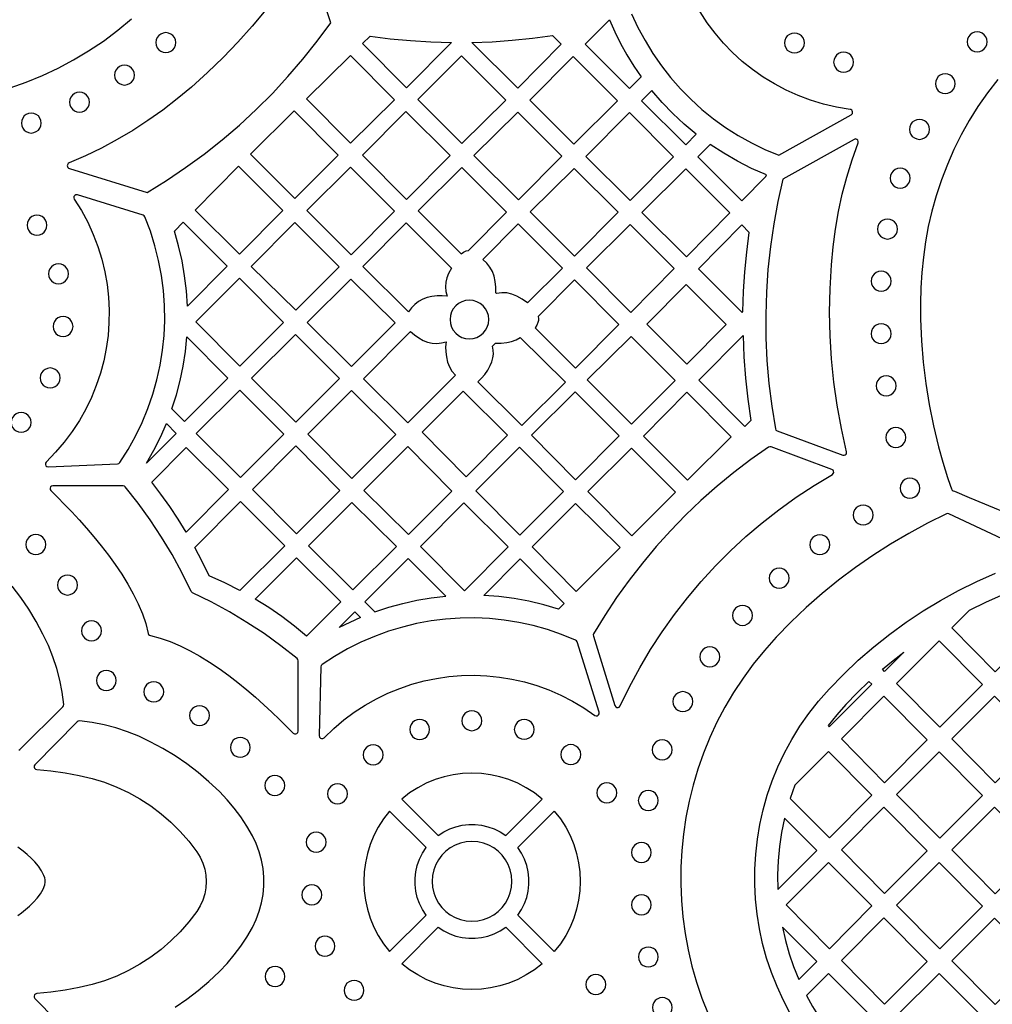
# Model space of a CAD drawing. Header units: millimetres. Extents: x -1176 to 822, y -1617 to -119.
# Tile 75 of 113: x 171 to 336, y -889 to -722. Entities that reach past the tile are written whole.
import ezdxf

# ---------------------------------------------------------------- set-up
doc = ezdxf.new("R2010")
doc.units = ezdxf.units.MM
doc.layers.add('pattern', color=5, linetype='Continuous')

msp = doc.modelspace()

# ---------------------------------------------------------------- linework, layer by layer
at = {"layer": 'pattern'}
for points in [[(212.86, -720.5), (210.54, -723.26), (208.13, -725.94), (205.62, -728.55), (202.99, -731.08), (200.26, -733.56), (197.87, -735.57), (195.41, -737.46), (192.9, -739.24), (190.33, -740.9), (187.71, -742.45), (185.04, -743.87), (182.33, -745.18), (179.58, -746.38, 0.70309), (179.63, -747.32), (192.76, -751.39), (196.06, -749.35), (199.28, -747.18), (202.41, -744.9), (205.44, -742.49), (208.38, -739.98), (211.22, -737.35), (213.95, -734.62), (216.58, -731.78), (219.11, -728.84), (221.52, -725.81), (223.81, -722.67), (220.14, -711.82, 0.626204)], [(274.66, -721.15), (275.74, -723.47), (276.95, -725.71), (278.27, -727.88), (279.71, -729.96), (281.26, -731.94), (282.93, -733.84), (284.69, -735.63), (286.55, -737.33), (288.51, -738.91), (290.56, -740.39), (292.69, -741.74), (294.91, -742.98), (297.2, -744.1), (299.56, -745.08), (311.78, -738.26, 0.723269), (311.6, -737.33), (309.32, -736.96), (307.09, -736.45), (304.92, -735.79), (302.81, -735), (300.77, -734.08), (298.8, -733.04), (296.9, -731.88), (295.09, -730.6), (293.37, -729.21), (291.74, -727.72), (290.21, -726.13), (288.78, -724.45), (287.46, -722.67), (286.25, -720.81)]]:
    msp.add_lwpolyline(points, format="xyb", dxfattribs=at)
for points in [[(169.6, -733.7), (172.35, -732.73), (175.06, -731.62), (177.72, -730.36), (180.33, -728.97), (182.88, -727.44), (185.37, -725.77), (187.79, -723.96), (190.14, -722.01)], [(336.55, -732.27), (334.82, -734.54), (333.21, -736.85), (331.74, -739.2), (330.39, -741.61), (329.15, -744.09), (328.04, -746.63), (327.03, -749.26), (326.13, -751.97), (325.41, -754.55), (324.81, -757.13), (324.34, -759.71), (323.98, -762.3), (323.72, -764.9), (323.56, -767.52), (323.5, -770.16), (323.52, -772.83), (323.67, -776.48), (323.96, -780.1), (324.39, -783.69), (324.96, -787.26), (325.68, -790.82), (326.54, -794.37), (327.27, -796.99), (328.07, -799.59), (328.5, -800.87), (328.72, -801.51), (328.85, -801.71), (329.03, -801.82), (329.24, -801.91), (331.75, -802.95), (341.8, -807.11)], [(342.72, -812.48), (328.28, -805.75), (328.08, -805.69), (327.87, -805.75), (324.66, -807.32), (321.51, -809.02), (318.43, -810.83), (315.42, -812.75), (312.49, -814.79), (309.64, -816.94), (306.88, -819.19), (304.19, -821.55), (301.6, -824.02), (299.1, -826.58), (297.11, -828.81), (295.24, -831.12), (293.51, -833.49), (291.9, -835.92), (290.44, -838.42), (289.1, -840.96), (287.89, -843.56), (286.82, -846.2), (285.87, -848.88), (285.06, -851.59), (284.38, -854.33), (283.84, -857.09), (283.42, -859.88), (283.14, -862.67), (282.99, -865.47), (282.97, -868.28), (283.09, -871.09), (283.33, -873.89), (283.71, -876.67), (284.22, -879.44), (284.87, -882.19), (285.64, -884.91), (286.55, -887.6), (287.59, -890.26)], [(301.55, -890.31), (300.33, -888.02), (299.25, -885.67), (298.3, -883.28), (297.49, -880.85), (296.82, -878.39), (296.28, -875.9), (295.88, -873.39), (295.62, -870.87), (295.5, -868.34), (295.51, -865.8), (295.65, -863.28), (295.94, -860.75), (296.36, -858.25), (296.91, -855.77), (297.6, -853.31), (298.43, -850.89), (299.4, -848.5), (300.5, -846.16), (301.73, -843.88), (303.11, -841.65), (304.62, -839.48), (306.26, -837.38), (308.04, -835.35), (310.46, -832.87), (312.98, -830.49), (315.59, -828.23), (318.29, -826.08), (321.07, -824.05), (323.94, -822.14), (326.89, -820.36), (329.91, -818.7), (333, -817.17), (336.16, -815.77)], [(171.08, -845.67), (171.28, -845.56), (178.53, -838.38), (178.65, -838.21), (178.67, -837.99), (178.4, -835.89), (178, -833.85), (177.48, -831.86), (176.84, -829.9), (176.07, -827.97), (175.16, -826.05), (174.01, -823.9), (172.75, -821.84), (171.4, -819.87), (169.95, -817.97)], [(197.51, -889.14), (199.48, -887.79), (201.38, -886.34), (203.22, -884.78), (204.99, -883.1), (206.28, -881.73), (207.48, -880.31), (208.59, -878.83), (209.62, -877.28), (210.56, -875.65), (211.21, -874.31), (211.73, -872.93), (212.12, -871.51), (212.38, -870.08), (212.51, -868.63), (212.51, -867.17), (212.38, -865.72), (212.12, -864.29), (211.73, -862.87), (211.21, -861.49), (210.56, -860.15), (209.62, -858.52), (208.59, -856.97), (207.48, -855.49), (206.28, -854.07), (204.99, -852.7), (203.22, -851.02), (201.38, -849.46), (199.48, -848.01), (197.51, -846.66), (195.45, -845.4), (193.3, -844.25), (191.38, -843.34), (189.45, -842.57), (187.49, -841.93), (185.5, -841.41), (183.46, -841.01), (181.36, -840.74), (181.14, -840.76), (180.97, -840.88), (173.79, -848.14), (173.67, -848.33), (173.66, -848.54), (173.73, -848.74), (173.88, -848.88), (174.1, -848.95), (176.51, -849.2), (178.92, -849.53), (181.31, -849.96), (183.47, -850.47), (185.59, -851.12), (187.64, -851.92), (189.63, -852.85), (191.55, -853.92), (193.38, -855.11), (195.14, -856.43), (196.8, -857.87), (198.36, -859.42), (199.82, -861.09), (201.16, -862.86), (201.74, -863.8), (202.18, -864.78), (202.5, -865.8), (202.69, -866.84), (202.76, -867.9), (202.69, -868.96), (202.5, -870), (202.18, -871.02), (201.74, -872.01), (201.16, -872.94), (199.82, -874.71), (198.36, -876.38), (196.8, -877.93), (195.14, -879.37), (193.38, -880.69), (191.55, -881.88), (189.63, -882.95), (187.64, -883.88), (185.59, -884.68), (183.47, -885.33), (181.31, -885.84), (178.92, -886.27), (176.51, -886.6), (174.1, -886.85), (173.88, -886.92), (173.73, -887.07), (173.66, -887.26), (173.67, -887.47), (173.79, -887.67), (180.97, -894.93)], [(170.92, -873.65), (171.56, -873.19), (172.23, -872.65), (172.91, -872.06), (173.57, -871.4), (174.19, -870.71), (174.73, -869.97), (175.17, -869.21), (175.48, -868.43), (175.56, -868.02), (175.55, -867.63), (175.46, -867.25), (175.32, -866.86), (174.92, -866.07), (174.41, -865.31), (173.81, -864.59), (173.16, -863.93), (172.49, -863.32), (171.83, -862.77), (170.9, -862.09)]]:
    msp.add_lwpolyline(points, dxfattribs=at)
for points in [[(270.92, -722.18), (271.82, -724.22), (272.81, -726.19), (273.88, -728.12), (275.05, -730), (276.31, -731.83), (274.33, -733.82), (266.8, -726.3)], [(194.23, -726.04), (194.29, -726.49), (194.46, -726.9), (194.73, -727.24), (195.07, -727.5), (195.47, -727.67), (195.92, -727.73), (196.37, -727.67), (196.77, -727.5), (197.11, -727.24), (197.37, -726.9), (197.54, -726.49), (197.6, -726.04), (197.54, -725.6), (197.37, -725.19), (197.11, -724.85), (196.77, -724.59), (196.37, -724.42), (195.92, -724.36), (195.47, -724.42), (195.07, -724.59), (194.73, -724.85), (194.46, -725.19), (194.29, -725.6)], [(230.45, -724.95), (233.88, -725.39), (237.31, -725.71), (240.75, -725.93), (244.2, -726.03), (236.59, -733.71), (229.18, -726.22)], [(247.68, -726.01), (251.1, -725.89), (254.5, -725.65), (257.89, -725.3), (261.28, -724.84), (262.77, -726.33), (255.42, -733.75)], [(300.5, -726.1), (300.56, -726.55), (300.73, -726.95), (300.99, -727.3), (301.33, -727.56), (301.74, -727.73), (302.18, -727.79), (302.63, -727.73), (303.03, -727.56), (303.37, -727.3), (303.64, -726.95), (303.81, -726.55), (303.87, -726.1), (303.81, -725.66), (303.64, -725.25), (303.37, -724.91), (303.03, -724.65), (302.63, -724.48), (302.18, -724.42), (301.74, -724.48), (301.33, -724.65), (300.99, -724.91), (300.73, -725.25), (300.56, -725.66)], [(331.41, -725.93), (331.47, -726.37), (331.64, -726.78), (331.9, -727.12), (332.25, -727.38), (332.65, -727.55), (333.1, -727.61), (333.54, -727.55), (333.95, -727.38), (334.29, -727.12), (334.55, -726.78), (334.72, -726.37), (334.78, -725.93), (334.72, -725.48), (334.55, -725.07), (334.29, -724.73), (333.95, -724.47), (333.54, -724.3), (333.1, -724.24), (332.65, -724.3), (332.25, -724.47), (331.9, -724.73), (331.64, -725.07), (331.47, -725.48)], [(227.14, -728.23), (219.69, -735.53), (227.12, -743.04), (234.57, -735.74)], [(245.89, -728.27), (253.4, -735.78), (245.99, -743.12), (238.55, -735.68)], [(264.79, -728.37), (272.3, -735.89), (264.9, -743.22), (257.45, -735.78)], [(308.82, -729.35), (308.88, -729.8), (309.05, -730.2), (309.32, -730.54), (309.66, -730.81), (310.06, -730.98), (310.51, -731.04), (310.96, -730.98), (311.36, -730.81), (311.7, -730.54), (311.96, -730.2), (312.13, -729.8), (312.19, -729.35), (312.13, -728.9), (311.96, -728.5), (311.7, -728.16), (311.36, -727.9), (310.96, -727.73), (310.51, -727.67), (310.06, -727.73), (309.66, -727.9), (309.32, -728.16), (309.05, -728.5), (308.88, -728.9)], [(187.25, -731.53), (187.31, -731.98), (187.48, -732.38), (187.74, -732.72), (188.08, -732.98), (188.48, -733.15), (188.93, -733.21), (189.38, -733.15), (189.78, -732.98), (190.12, -732.72), (190.39, -732.38), (190.56, -731.98), (190.62, -731.53), (190.56, -731.08), (190.39, -730.68), (190.12, -730.34), (189.78, -730.07), (189.38, -729.91), (188.93, -729.84), (188.48, -729.91), (188.08, -730.07), (187.74, -730.34), (187.48, -730.68), (187.31, -731.08)], [(326.01, -732.99), (326.07, -733.43), (326.24, -733.84), (326.5, -734.18), (326.84, -734.44), (327.24, -734.61), (327.69, -734.67), (328.14, -734.61), (328.54, -734.44), (328.88, -734.18), (329.15, -733.84), (329.32, -733.43), (329.38, -732.99), (329.32, -732.54), (329.15, -732.14), (328.88, -731.79), (328.54, -731.53), (328.14, -731.36), (327.69, -731.3), (327.24, -731.36), (326.84, -731.53), (326.5, -731.79), (326.24, -732.14), (326.07, -732.54)], [(285.6, -741.53), (283.57, -739.84), (281.64, -738.05), (279.82, -736.15), (278.09, -734.14), (276.36, -735.86), (283.82, -743.32)], [(179.64, -736.11), (179.7, -736.56), (179.87, -736.96), (180.14, -737.3), (180.48, -737.56), (180.88, -737.73), (181.33, -737.79), (181.78, -737.73), (182.18, -737.56), (182.52, -737.3), (182.78, -736.96), (182.95, -736.56), (183.01, -736.11), (182.95, -735.66), (182.78, -735.26), (182.52, -734.92), (182.18, -734.65), (181.78, -734.48), (181.33, -734.42), (180.88, -734.48), (180.48, -734.65), (180.14, -734.92), (179.87, -735.26), (179.7, -735.66)], [(171.51, -739.64), (171.57, -740.09), (171.74, -740.49), (172, -740.83), (172.34, -741.1), (172.74, -741.26), (173.19, -741.33), (173.64, -741.26), (174.04, -741.1), (174.38, -740.83), (174.64, -740.49), (174.81, -740.09), (174.88, -739.64), (174.81, -739.19), (174.64, -738.79), (174.38, -738.45), (174.04, -738.19), (173.64, -738.02), (173.19, -737.96), (172.74, -738.02), (172.34, -738.19), (172, -738.45), (171.74, -738.79), (171.57, -739.19)], [(217.62, -737.6), (225.08, -745.06), (217.73, -752.41), (210.24, -744.92)], [(236.49, -737.67), (243.97, -745.14), (236.63, -752.55), (229.15, -745.08)], [(248.02, -745.14), (255.43, -737.81), (262.87, -745.24), (255.53, -752.65)], [(281.77, -745.34), (274.43, -752.76), (266.95, -745.28), (274.29, -737.87)], [(321.63, -740.71), (321.69, -741.16), (321.86, -741.56), (322.12, -741.9), (322.47, -742.17), (322.87, -742.34), (323.32, -742.4), (323.76, -742.34), (324.17, -742.17), (324.51, -741.9), (324.77, -741.56), (324.94, -741.16), (325, -740.71), (324.94, -740.26), (324.77, -739.86), (324.51, -739.52), (324.17, -739.26), (323.76, -739.09), (323.32, -739.03), (322.87, -739.09), (322.47, -739.26), (322.12, -739.52), (321.86, -739.86), (321.69, -740.26)], [(308.43, -763.63), (308.71, -760.59), (309.11, -757.58), (309.63, -754.62), (310.28, -751.69), (311.04, -748.78), (311.93, -745.88), (312.95, -743), (312.97, -742.75), (312.89, -742.54), (312.72, -742.4), (312.5, -742.34), (312.26, -742.41), (300.24, -749.11), (299.38, -752.9), (298.68, -756.71), (298.12, -760.53), (297.71, -764.38), (297.45, -768.23), (297.33, -772.09), (297.36, -775.95), (297.54, -779.81), (297.87, -783.67), (298.35, -787.51), (298.97, -791.34), (299.07, -791.57), (299.28, -791.71), (310.35, -795.79), (310.57, -795.82), (310.76, -795.76), (310.91, -795.63), (310.99, -795.44), (310.99, -795.23), (310.12, -791.29), (309.42, -787.37), (308.87, -783.45), (308.47, -779.53), (308.23, -775.6), (308.14, -771.64), (308.21, -767.66)], [(297.45, -748.39), (294.96, -747.31), (292.56, -746.1), (290.23, -744.75), (287.96, -743.27), (285.86, -745.36), (293.3, -752.79), (297.38, -748.68)], [(208.36, -761.83), (200.89, -754.37), (208.23, -746.96), (215.73, -754.45)], [(227.25, -761.92), (219.74, -754.42), (227.13, -747.1), (234.57, -754.54)], [(245.83, -761.75), (246.25, -761.47), (246.7, -761.27), (247.09, -761.17), (253.51, -754.69), (245.98, -747.16), (238.58, -754.5)], [(265.03, -762.15), (257.52, -754.64), (264.93, -747.31), (272.37, -754.74)], [(283.93, -762.26), (276.42, -754.75), (283.83, -747.41), (291.27, -754.84)], [(318.38, -748.96), (318.44, -749.41), (318.61, -749.81), (318.87, -750.15), (319.21, -750.42), (319.62, -750.59), (320.06, -750.65), (320.51, -750.59), (320.91, -750.42), (321.26, -750.15), (321.52, -749.81), (321.69, -749.41), (321.75, -748.96), (321.69, -748.51), (321.52, -748.11), (321.26, -747.77), (320.91, -747.5), (320.51, -747.33), (320.06, -747.27), (319.62, -747.33), (319.21, -747.5), (318.87, -747.77), (318.61, -748.11), (318.44, -748.51)], [(188.16, -797.05), (189.56, -794.86), (190.81, -792.6), (191.93, -790.28), (192.9, -787.91), (193.74, -785.5), (194.43, -783.05), (194.97, -780.57), (195.37, -778.07), (195.63, -775.55), (195.74, -773.01), (195.71, -770.47), (195.53, -767.94), (195.2, -765.41), (194.72, -762.89), (194.1, -760.4), (193.32, -757.93), (192.4, -755.49), (192.28, -755.32), (192.1, -755.22), (180.99, -751.77), (180.74, -751.76), (180.54, -751.87), (180.4, -752.05), (180.36, -752.27), (180.44, -752.5), (181.66, -754.44), (182.73, -756.43), (183.66, -758.47), (184.45, -760.54), (185.11, -762.65), (185.62, -764.78), (186, -766.93), (186.24, -769.1), (186.35, -771.26), (186.32, -773.43), (186.16, -775.59), (185.86, -777.74), (185.43, -779.86), (184.87, -781.96), (184.18, -784.03), (183.36, -786.05), (182.4, -788.02), (181.32, -789.95), (180.11, -791.81), (178.77, -793.6), (177.3, -795.32), (175.71, -796.96), (175.58, -797.17), (175.57, -797.39), (175.66, -797.6), (175.83, -797.74), (176.07, -797.79), (187.78, -797.27), (188, -797.21)], [(172.47, -756.92), (172.53, -757.37), (172.7, -757.77), (172.96, -758.12), (173.3, -758.38), (173.71, -758.55), (174.15, -758.61), (174.6, -758.55), (175, -758.38), (175.34, -758.12), (175.61, -757.77), (175.78, -757.37), (175.84, -756.92), (175.78, -756.47), (175.61, -756.07), (175.34, -755.73), (175, -755.47), (174.6, -755.3), (174.15, -755.24), (173.71, -755.3), (173.3, -755.47), (172.96, -755.73), (172.7, -756.07), (172.53, -756.47)], [(197.37, -757.9), (198.89, -756.38), (206.31, -763.87), (199.57, -770.62), (199.4, -768.01), (199.11, -765.45), (198.67, -762.92), (198.09, -760.4)], [(217.88, -771.3), (210.38, -763.88), (217.75, -756.44), (225.22, -763.97)], [(243.49, -768.91), (242.63, -768.85), (241.78, -768.86), (240.92, -768.96), (240.12, -769.15), (239.37, -769.44), (238.66, -769.83), (238.02, -770.32), (237.45, -770.89), (236.96, -771.54), (229.25, -763.91), (236.56, -756.53), (244.21, -764.18), (243.72, -765.06), (243.43, -765.8), (243.26, -766.57), (243.21, -767.36), (243.29, -768.14)], [(257.06, -770.06), (256.19, -769.43), (255.26, -768.9), (254.42, -768.56), (253.59, -768.37), (252.74, -768.33), (251.84, -768.44), (251.74, -768.34), (251.73, -767.39), (251.63, -766.45), (251.43, -765.56), (251.13, -764.75), (250.72, -764.02), (250.19, -763.34), (249.54, -762.7), (255.5, -756.68), (263, -764.17)], [(274.53, -771.65), (267.02, -764.14), (274.43, -756.8), (281.87, -764.24)], [(293.48, -771.51), (293.59, -768.15), (293.81, -764.81), (294.13, -761.47), (294.56, -758.13), (293.3, -756.87), (285.96, -764.28), (293.34, -771.66)], [(316.23, -757.56), (316.29, -758.01), (316.46, -758.42), (316.72, -758.76), (317.06, -759.02), (317.47, -759.19), (317.91, -759.25), (318.36, -759.19), (318.76, -759.02), (319.11, -758.76), (319.37, -758.42), (319.54, -758.01), (319.6, -757.56), (319.54, -757.12), (319.37, -756.71), (319.11, -756.37), (318.76, -756.11), (318.36, -755.94), (317.91, -755.88), (317.47, -755.94), (317.06, -756.11), (316.72, -756.37), (316.46, -756.71), (316.29, -757.12)], [(176.1, -765.12), (176.16, -765.57), (176.33, -765.97), (176.6, -766.31), (176.94, -766.58), (177.34, -766.75), (177.79, -766.81), (178.23, -766.75), (178.64, -766.58), (178.98, -766.31), (179.24, -765.97), (179.41, -765.57), (179.47, -765.12), (179.41, -764.67), (179.24, -764.27), (178.98, -763.93), (178.64, -763.66), (178.23, -763.49), (177.79, -763.43), (177.34, -763.49), (176.94, -763.66), (176.6, -763.93), (176.33, -764.27), (176.16, -764.67)], [(315.18, -766.39), (315.24, -766.83), (315.41, -767.24), (315.67, -767.58), (316.01, -767.84), (316.42, -768.01), (316.86, -768.07), (317.31, -768.01), (317.71, -767.84), (318.05, -767.58), (318.32, -767.24), (318.49, -766.83), (318.55, -766.39), (318.49, -765.94), (318.32, -765.53), (318.05, -765.19), (317.71, -764.93), (317.31, -764.76), (316.86, -764.7), (316.42, -764.76), (316.01, -764.93), (315.67, -765.19), (315.41, -765.53), (315.24, -765.94)], [(215.82, -773.37), (208.44, -780.74), (201, -773.23), (208.37, -765.86)], [(219.84, -773.39), (227.22, -766.02), (234.71, -773.44), (227.33, -780.81)], [(258.87, -772.37), (258.95, -772.71), (258.94, -773.04), (258.84, -773.38), (258.63, -773.84), (258.35, -774.27), (265.18, -781.1), (272.52, -773.69), (265, -766.17)], [(277.24, -773.67), (283.9, -766.95), (290.65, -773.7), (283.99, -780.42)], [(243.97, -772.86), (244.04, -773.52), (244.23, -774.14), (244.53, -774.69), (244.93, -775.18), (245.42, -775.58), (245.97, -775.88), (246.59, -776.07), (247.25, -776.14), (247.91, -776.07), (248.52, -775.88), (249.08, -775.58), (249.57, -775.18), (249.97, -774.69), (250.27, -774.14), (250.46, -773.52), (250.52, -772.86), (250.46, -772.2), (250.27, -771.59), (249.97, -771.03), (249.57, -770.55), (249.08, -770.15), (248.52, -769.85), (247.91, -769.65), (247.25, -769.59), (246.59, -769.65), (245.97, -769.85), (245.42, -770.15), (244.93, -770.55), (244.53, -771.03), (244.23, -771.59), (244.04, -772.2)], [(176.87, -774.05), (176.93, -774.5), (177.1, -774.9), (177.36, -775.25), (177.7, -775.51), (178.11, -775.68), (178.55, -775.74), (179, -775.68), (179.4, -775.51), (179.74, -775.25), (180.01, -774.9), (180.18, -774.5), (180.24, -774.05), (180.18, -773.6), (180.01, -773.2), (179.74, -772.86), (179.4, -772.6), (179, -772.43), (178.55, -772.37), (178.11, -772.43), (177.7, -772.6), (177.36, -772.86), (177.1, -773.2), (176.93, -773.6)], [(315.15, -775.26), (315.21, -775.71), (315.38, -776.11), (315.65, -776.45), (315.99, -776.71), (316.39, -776.88), (316.84, -776.94), (317.29, -776.88), (317.69, -776.71), (318.03, -776.45), (318.29, -776.11), (318.46, -775.71), (318.52, -775.26), (318.46, -774.81), (318.29, -774.41), (318.03, -774.07), (317.69, -773.8), (317.29, -773.63), (316.84, -773.57), (316.39, -773.63), (315.99, -773.8), (315.65, -774.07), (315.38, -774.41), (315.21, -774.81)], [(196.97, -787.99), (197.73, -785.59), (198.36, -783.18), (198.86, -780.74), (199.23, -778.27), (199.48, -775.77), (206.41, -782.77), (199.08, -790.1)], [(225.29, -782.85), (217.93, -790.2), (210.44, -782.78), (217.84, -775.4)], [(243.3, -776.62), (243.23, -777.48), (243.25, -778.33), (243.35, -779.19), (243.55, -780.06), (243.86, -780.85), (244.3, -781.58), (244.87, -782.27), (236.83, -790.31), (229.32, -782.87), (237.3, -774.89), (237.97, -775.47), (238.68, -775.96), (239.45, -776.39), (240.19, -776.68), (240.96, -776.85), (241.75, -776.9), (242.53, -776.82)], [(267.16, -783.08), (274.57, -775.74), (282.01, -783.17), (274.67, -790.58)], [(294.82, -789.94), (293.83, -790.94), (286.01, -783.13), (293.5, -775.57), (293.64, -779.18), (293.91, -782.78), (294.3, -786.36)], [(248.65, -783.41), (249.3, -782.8), (249.86, -782.15), (250.35, -781.43), (250.78, -780.66), (251.05, -780), (251.23, -779.36), (251.3, -778.72), (251.28, -778.05), (251.16, -777.35), (251.65, -776.87), (252.62, -776.87), (253.58, -776.76), (254.38, -776.58), (255.13, -776.29), (255.84, -775.89), (263.48, -783.46), (256.09, -790.78)], [(174.68, -782.75), (174.74, -783.2), (174.91, -783.6), (175.18, -783.94), (175.52, -784.2), (175.92, -784.37), (176.37, -784.43), (176.82, -784.37), (177.22, -784.2), (177.56, -783.94), (177.82, -783.6), (177.99, -783.2), (178.05, -782.75), (177.99, -782.3), (177.82, -781.9), (177.56, -781.56), (177.22, -781.29), (176.82, -781.12), (176.37, -781.06), (175.92, -781.12), (175.52, -781.29), (175.18, -781.56), (174.91, -781.9), (174.74, -782.3)], [(316.01, -784.09), (316.07, -784.54), (316.24, -784.94), (316.51, -785.28), (316.85, -785.54), (317.25, -785.71), (317.7, -785.78), (318.15, -785.71), (318.55, -785.54), (318.89, -785.28), (319.16, -784.94), (319.33, -784.54), (319.39, -784.09), (319.33, -783.64), (319.16, -783.24), (318.89, -782.9), (318.55, -782.63), (318.15, -782.46), (317.7, -782.4), (317.25, -782.46), (316.85, -782.63), (316.51, -782.9), (316.24, -783.24), (316.07, -783.64)], [(208.43, -784.79), (215.89, -792.24), (208.54, -799.59), (201.08, -792.14)], [(227.4, -799.74), (219.96, -792.23), (227.3, -784.89), (234.81, -792.33)], [(246.69, -799.46), (239.25, -791.94), (246.2, -784.99), (253.71, -792.43)], [(265.2, -799.95), (257.74, -792.42), (265.14, -785.1), (272.59, -792.55)], [(276.66, -792.57), (284, -785.16), (291.52, -792.68), (284.1, -800.01)], [(169.79, -790.26), (169.85, -790.71), (170.02, -791.11), (170.28, -791.45), (170.62, -791.71), (171.03, -791.88), (171.47, -791.94), (171.92, -791.88), (172.32, -791.71), (172.66, -791.45), (172.93, -791.11), (173.1, -790.71), (173.16, -790.26), (173.1, -789.81), (172.93, -789.41), (172.66, -789.07), (172.32, -788.8), (171.92, -788.63), (171.47, -788.57), (171.03, -788.63), (170.62, -788.8), (170.28, -789.07), (170.02, -789.41), (169.85, -789.81)], [(192.68, -797.15), (193.91, -794.98), (195.03, -792.75), (196.04, -790.47), (197.69, -792.12)], [(317.66, -792.82), (317.72, -793.27), (317.89, -793.67), (318.15, -794.01), (318.49, -794.28), (318.9, -794.44), (319.34, -794.5), (319.79, -794.44), (320.19, -794.28), (320.54, -794.01), (320.8, -793.67), (320.97, -793.27), (321.03, -792.82), (320.97, -792.37), (320.8, -791.97), (320.54, -791.63), (320.19, -791.36), (319.79, -791.19), (319.34, -791.13), (318.9, -791.19), (318.49, -791.36), (318.15, -791.63), (317.89, -791.97), (317.72, -792.37)], [(199.39, -808.82), (198.03, -806.63), (196.61, -804.5), (195.11, -802.42), (193.54, -800.38), (199.38, -794.49), (206.52, -801.62)], [(225.37, -801.76), (218.04, -809.09), (210.56, -801.62), (217.93, -794.25)], [(236.83, -794.35), (244.27, -801.87), (236.94, -809.2), (229.43, -801.76)], [(255.8, -809.34), (248.36, -801.83), (255.73, -794.46), (263.17, -801.97)], [(274.7, -809.45), (267.25, -801.92), (274.64, -794.6), (282.1, -802.05)], [(268.2, -826.41), (271.85, -838.14), (271.98, -838.35), (272.17, -838.46), (272.39, -838.47), (272.59, -838.39), (272.75, -838.2), (274.33, -834.95), (276.04, -831.77), (277.88, -828.68), (279.84, -825.67), (281.93, -822.75), (284.12, -819.91), (286.43, -817.18), (288.85, -814.53), (291.38, -812), (294, -809.56), (296.74, -807.23), (299.56, -805.02), (302.48, -802.91), (305.5, -800.93), (308.6, -799.07), (308.76, -798.91), (308.84, -798.71), (308.82, -798.51), (308.71, -798.32), (308.53, -798.2), (298.24, -794.4), (298.01, -794.37), (297.8, -794.45), (294.82, -796.55), (291.92, -798.75), (289.11, -801.06), (286.39, -803.47), (283.76, -805.97), (281.24, -808.57), (278.81, -811.27), (276.48, -814.05), (274.26, -816.92), (272.14, -819.88), (270.13, -822.91), (268.24, -826.03), (268.17, -826.21)], [(320.04, -801.39), (320.1, -801.84), (320.27, -802.24), (320.53, -802.58), (320.87, -802.85), (321.27, -803.02), (321.72, -803.08), (322.17, -803.02), (322.57, -802.85), (322.91, -802.58), (323.18, -802.24), (323.35, -801.84), (323.41, -801.39), (323.35, -800.94), (323.18, -800.54), (322.91, -800.2), (322.57, -799.93), (322.17, -799.76), (321.72, -799.7), (321.27, -799.76), (320.87, -799.93), (320.53, -800.2), (320.27, -800.54), (320.1, -800.94)], [(218.3, -830.58), (218.26, -830.37), (218.12, -830.2), (215.36, -828.03), (212.54, -825.98), (209.64, -824.07), (206.67, -822.28), (203.6, -820.61), (200.45, -819.06), (200.31, -818.97), (200.22, -818.83), (198.66, -815.67), (197, -812.61), (195.21, -809.64), (193.3, -806.74), (191.26, -803.91), (189.08, -801.15), (188.92, -801.02), (188.71, -800.98), (176.83, -800.98), (176.6, -801.03), (176.44, -801.18), (176.36, -801.38), (176.37, -801.6), (176.49, -801.8), (177.62, -802.92), (178.81, -804.12), (180.03, -805.4), (181.27, -806.75), (182.53, -808.16), (183.78, -809.63), (185.02, -811.15), (186.22, -812.71), (187.38, -814.31), (188.47, -815.94), (189.49, -817.59), (190.42, -819.25), (191.25, -820.93), (191.96, -822.61), (192.54, -824.28), (192.97, -825.94), (193.03, -826.12), (193.15, -826.24), (193.33, -826.31), (195, -826.74), (196.67, -827.32), (198.34, -828.03), (200.02, -828.86), (201.69, -829.79), (203.34, -830.81), (204.96, -831.9), (206.56, -833.06), (208.12, -834.26), (209.64, -835.5), (211.11, -836.75), (212.52, -838.01), (213.87, -839.26), (215.15, -840.48), (216.35, -841.66), (217.47, -842.79), (217.67, -842.92), (217.89, -842.93), (218.09, -842.85), (218.23, -842.69), (218.29, -842.46)], [(200.86, -811.4), (208.54, -803.65), (216.06, -811.16), (208.46, -818.68), (205.88, -817.37), (203.24, -816.19), (202.09, -813.78)], [(227.4, -803.78), (234.91, -811.23), (227.54, -818.59), (220.06, -811.12)], [(253.81, -811.33), (246.4, -818.74), (238.96, -811.23), (246.3, -803.89)], [(265.3, -818.84), (257.86, -811.33), (265.2, -803.99), (272.71, -811.43)], [(312.14, -805.92), (312.2, -806.37), (312.37, -806.77), (312.63, -807.12), (312.97, -807.38), (313.37, -807.55), (313.82, -807.61), (314.27, -807.55), (314.67, -807.38), (315.01, -807.12), (315.28, -806.77), (315.45, -806.37), (315.51, -805.92), (315.45, -805.47), (315.28, -805.07), (315.01, -804.73), (314.67, -804.47), (314.27, -804.3), (313.82, -804.24), (313.37, -804.3), (312.97, -804.47), (312.63, -804.73), (312.37, -805.07), (312.2, -805.47)], [(172.28, -810.93), (172.34, -811.37), (172.51, -811.78), (172.77, -812.12), (173.11, -812.38), (173.52, -812.55), (173.97, -812.61), (174.41, -812.55), (174.82, -812.38), (175.16, -812.12), (175.42, -811.78), (175.59, -811.37), (175.65, -810.93), (175.59, -810.48), (175.42, -810.07), (175.16, -809.73), (174.82, -809.47), (174.41, -809.3), (173.97, -809.24), (173.52, -809.3), (173.11, -809.47), (172.77, -809.73), (172.51, -810.07), (172.34, -810.48)], [(304.81, -810.94), (304.87, -811.38), (305.04, -811.79), (305.31, -812.13), (305.65, -812.39), (306.05, -812.56), (306.5, -812.62), (306.94, -812.56), (307.35, -812.39), (307.69, -812.13), (307.95, -811.79), (308.12, -811.38), (308.18, -810.94), (308.12, -810.49), (307.95, -810.09), (307.69, -809.74), (307.35, -809.48), (306.94, -809.31), (306.5, -809.25), (306.05, -809.31), (305.65, -809.48), (305.31, -809.74), (305.04, -810.09), (304.87, -810.49)], [(211.05, -820.14), (218.04, -813.14), (225.52, -820.62), (219.73, -826.41), (217.66, -824.7), (215.53, -823.08), (213.33, -821.57)], [(231.28, -822.3), (233.63, -821.52), (235.99, -820.87), (238.38, -820.34), (240.8, -819.94), (243.25, -819.66), (236.92, -813.27), (229.58, -820.61)], [(262.31, -821.83), (259.82, -821.09), (257.32, -820.5), (254.8, -820.04), (252.25, -819.71), (249.66, -819.53), (255.84, -813.35), (263.28, -820.87)], [(297.94, -816.6), (298, -817.05), (298.17, -817.45), (298.43, -817.79), (298.77, -818.05), (299.18, -818.22), (299.62, -818.28), (300.07, -818.22), (300.47, -818.05), (300.81, -817.79), (301.08, -817.45), (301.25, -817.05), (301.31, -816.6), (301.25, -816.15), (301.08, -815.75), (300.81, -815.4), (300.47, -815.14), (300.07, -814.97), (299.62, -814.91), (299.18, -814.97), (298.77, -815.14), (298.43, -815.4), (298.17, -815.75), (298, -816.15)], [(177.61, -817.76), (177.67, -818.21), (177.84, -818.61), (178.1, -818.95), (178.44, -819.22), (178.85, -819.39), (179.29, -819.45), (179.74, -819.39), (180.14, -819.22), (180.48, -818.95), (180.75, -818.61), (180.92, -818.21), (180.98, -817.76), (180.92, -817.31), (180.75, -816.91), (180.48, -816.57), (180.14, -816.3), (179.74, -816.13), (179.29, -816.07), (178.85, -816.13), (178.44, -816.3), (178.1, -816.57), (177.84, -816.91), (177.67, -817.31)], [(331.74, -822.09), (328.82, -825.02), (336.13, -832.42), (343.35, -825.18), (337.54, -819.37), (334.61, -820.67)], [(228.84, -823.25), (227.01, -824.07), (225.22, -824.96), (227.88, -822.3)], [(291.72, -822.9), (291.78, -823.34), (291.95, -823.75), (292.21, -824.09), (292.55, -824.35), (292.96, -824.52), (293.4, -824.58), (293.85, -824.52), (294.25, -824.35), (294.59, -824.09), (294.86, -823.75), (295.03, -823.34), (295.09, -822.9), (295.03, -822.45), (294.86, -822.04), (294.59, -821.7), (294.25, -821.44), (293.85, -821.27), (293.4, -821.21), (292.96, -821.27), (292.55, -821.44), (292.21, -821.7), (291.95, -822.04), (291.78, -822.45)], [(181.68, -825.49), (181.74, -825.94), (181.91, -826.34), (182.18, -826.69), (182.52, -826.95), (182.92, -827.12), (183.37, -827.18), (183.82, -827.12), (184.22, -826.95), (184.56, -826.69), (184.82, -826.34), (184.99, -825.94), (185.05, -825.49), (184.99, -825.04), (184.82, -824.64), (184.56, -824.3), (184.22, -824.04), (183.82, -823.87), (183.37, -823.81), (182.92, -823.87), (182.52, -824.04), (182.18, -824.3), (181.91, -824.64), (181.74, -825.04)], [(265.2, -827.06), (262.84, -826.1), (260.44, -825.28), (258.02, -824.61), (255.58, -824.08), (253.12, -823.69), (250.64, -823.44), (248.17, -823.33), (245.69, -823.37), (243.22, -823.53), (240.77, -823.84), (238.33, -824.29), (235.92, -824.87), (233.55, -825.59), (231.21, -826.44), (228.91, -827.43), (226.66, -828.56), (224.47, -829.82), (222.34, -831.21), (222.18, -831.37), (222.13, -831.59), (221.86, -843.23), (221.91, -843.47), (222.06, -843.64), (222.26, -843.72), (222.48, -843.71), (222.68, -843.58), (224.31, -842.01), (226.02, -840.57), (227.79, -839.25), (229.63, -838.06), (231.53, -836.99), (233.48, -836.04), (235.48, -835.23), (237.51, -834.54), (239.58, -833.98), (241.68, -833.54), (243.79, -833.24), (245.92, -833.06), (248.05, -833.02), (250.19, -833.1), (252.32, -833.32), (254.44, -833.66), (256.55, -834.14), (258.62, -834.75), (260.67, -835.5), (262.68, -836.37), (264.65, -837.38), (266.57, -838.53), (268.43, -839.81), (268.67, -839.9), (268.9, -839.87), (269.08, -839.73), (269.19, -839.53), (269.18, -839.28), (265.46, -827.35), (265.36, -827.17)], [(334, -834.57), (326.65, -827.2), (319.47, -834.4), (326.78, -841.8)], [(286.22, -829.89), (286.28, -830.34), (286.45, -830.74), (286.72, -831.08), (287.06, -831.35), (287.46, -831.52), (287.91, -831.58), (288.36, -831.52), (288.76, -831.35), (289.1, -831.08), (289.36, -830.74), (289.53, -830.34), (289.59, -829.89), (289.53, -829.44), (289.36, -829.04), (289.1, -828.7), (288.76, -828.43), (288.36, -828.26), (287.91, -828.2), (287.46, -828.26), (287.06, -828.43), (286.72, -828.7), (286.45, -829.04), (286.28, -829.44)], [(320.67, -829.1), (317.43, -832.36), (317.08, -832), (318.86, -830.53)], [(184.19, -833.9), (184.25, -834.35), (184.42, -834.75), (184.68, -835.09), (185.02, -835.36), (185.42, -835.52), (185.87, -835.59), (186.32, -835.52), (186.72, -835.36), (187.06, -835.09), (187.33, -834.75), (187.5, -834.35), (187.56, -833.9), (187.5, -833.45), (187.33, -833.05), (187.06, -832.71), (186.72, -832.44), (186.32, -832.27), (185.87, -832.21), (185.42, -832.27), (185.02, -832.44), (184.68, -832.71), (184.42, -833.05), (184.25, -833.45)], [(314.79, -834.06), (312.79, -835.98), (310.86, -837.98), (309.33, -839.72), (307.89, -841.54), (308.08, -841.73), (315.26, -834.53)], [(192.2, -835.82), (192.26, -836.26), (192.43, -836.67), (192.69, -837.01), (193.03, -837.27), (193.43, -837.44), (193.88, -837.5), (194.33, -837.44), (194.73, -837.27), (195.07, -837.01), (195.34, -836.67), (195.51, -836.26), (195.57, -835.82), (195.51, -835.37), (195.34, -834.96), (195.07, -834.62), (194.73, -834.36), (194.33, -834.19), (193.88, -834.13), (193.43, -834.19), (193.03, -834.36), (192.69, -834.62), (192.43, -834.96), (192.26, -835.37)], [(281.64, -837.47), (281.7, -837.92), (281.87, -838.32), (282.14, -838.67), (282.48, -838.93), (282.88, -839.1), (283.33, -839.16), (283.78, -839.1), (284.18, -838.93), (284.52, -838.67), (284.78, -838.32), (284.95, -837.92), (285.01, -837.47), (284.95, -837.02), (284.78, -836.62), (284.52, -836.28), (284.18, -836.02), (283.78, -835.85), (283.33, -835.79), (282.88, -835.85), (282.48, -836.02), (282.14, -836.28), (281.87, -836.62), (281.7, -837.02)], [(317.3, -836.58), (310.12, -843.78), (317.44, -851.19), (324.65, -843.95)], [(336.13, -851.19), (343.34, -843.95), (336, -836.58), (328.82, -843.78)], [(199.93, -839.84), (199.99, -840.29), (200.16, -840.69), (200.42, -841.03), (200.77, -841.3), (201.17, -841.47), (201.62, -841.53), (202.06, -841.47), (202.47, -841.3), (202.81, -841.03), (203.07, -840.69), (203.24, -840.29), (203.3, -839.84), (203.24, -839.39), (203.07, -838.99), (202.81, -838.65), (202.47, -838.39), (202.06, -838.22), (201.62, -838.16), (201.17, -838.22), (200.77, -838.39), (200.42, -838.65), (200.16, -838.99), (199.99, -839.39)], [(245.98, -840.71), (246.04, -841.16), (246.21, -841.56), (246.47, -841.9), (246.81, -842.16), (247.22, -842.33), (247.66, -842.39), (248.11, -842.33), (248.51, -842.16), (248.85, -841.9), (249.12, -841.56), (249.29, -841.16), (249.35, -840.71), (249.29, -840.26), (249.12, -839.86), (248.85, -839.51), (248.51, -839.25), (248.11, -839.08), (247.66, -839.02), (247.22, -839.08), (246.81, -839.25), (246.47, -839.51), (246.21, -839.86), (246.04, -840.26)], [(237.15, -842.19), (237.21, -842.64), (237.38, -843.04), (237.65, -843.39), (237.99, -843.65), (238.39, -843.82), (238.84, -843.88), (239.29, -843.82), (239.69, -843.65), (240.03, -843.39), (240.3, -843.04), (240.47, -842.64), (240.53, -842.19), (240.47, -841.74), (240.3, -841.34), (240.03, -841), (239.69, -840.74), (239.29, -840.57), (238.84, -840.51), (238.39, -840.57), (237.99, -840.74), (237.65, -841), (237.38, -841.34), (237.21, -841.74)], [(254.84, -842.17), (254.9, -842.62), (255.07, -843.02), (255.33, -843.36), (255.67, -843.62), (256.08, -843.79), (256.53, -843.85), (256.97, -843.79), (257.37, -843.62), (257.72, -843.36), (257.98, -843.02), (258.15, -842.62), (258.21, -842.17), (258.15, -841.72), (257.98, -841.32), (257.72, -840.98), (257.37, -840.71), (256.97, -840.54), (256.53, -840.48), (256.08, -840.54), (255.67, -840.71), (255.33, -840.98), (255.07, -841.32), (254.9, -841.72)], [(206.84, -845.21), (206.9, -845.66), (207.07, -846.06), (207.33, -846.4), (207.67, -846.66), (208.08, -846.83), (208.52, -846.89), (208.97, -846.83), (209.37, -846.66), (209.71, -846.4), (209.98, -846.06), (210.15, -845.66), (210.21, -845.21), (210.15, -844.76), (209.98, -844.36), (209.71, -844.02), (209.37, -843.75), (208.97, -843.58), (208.52, -843.52), (208.08, -843.58), (207.67, -843.75), (207.33, -844.02), (207.07, -844.36), (206.9, -844.76)], [(278.14, -845.64), (278.2, -846.09), (278.37, -846.49), (278.63, -846.83), (278.97, -847.1), (279.38, -847.27), (279.83, -847.33), (280.27, -847.27), (280.68, -847.1), (281.02, -846.83), (281.28, -846.49), (281.45, -846.09), (281.51, -845.64), (281.45, -845.19), (281.28, -844.79), (281.02, -844.45), (280.68, -844.18), (280.27, -844.01), (279.83, -843.95), (279.38, -844.01), (278.97, -844.18), (278.63, -844.45), (278.37, -844.79), (278.2, -845.19)], [(229.3, -846.49), (229.36, -846.94), (229.53, -847.34), (229.79, -847.68), (230.13, -847.94), (230.53, -848.11), (230.98, -848.17), (231.43, -848.11), (231.83, -847.94), (232.17, -847.68), (232.44, -847.34), (232.61, -846.94), (232.67, -846.49), (232.61, -846.04), (232.44, -845.64), (232.17, -845.3), (231.83, -845.03), (231.43, -844.86), (230.98, -844.8), (230.53, -844.86), (230.13, -845.03), (229.79, -845.3), (229.53, -845.64), (229.36, -846.04)], [(262.7, -846.44), (262.76, -846.89), (262.93, -847.29), (263.19, -847.63), (263.53, -847.89), (263.94, -848.06), (264.39, -848.12), (264.83, -848.06), (265.23, -847.89), (265.58, -847.63), (265.84, -847.29), (266.01, -846.89), (266.07, -846.44), (266.01, -845.99), (265.84, -845.59), (265.58, -845.25), (265.23, -844.98), (264.83, -844.81), (264.39, -844.75), (263.94, -844.81), (263.53, -844.98), (263.19, -845.25), (262.93, -845.59), (262.76, -845.99)], [(301.48, -853.85), (308.09, -860.53), (315.3, -853.3), (307.96, -845.93), (302.28, -851.62)], [(326.78, -860.57), (334, -853.34), (326.65, -845.97), (319.47, -853.17)], [(212.68, -851.68), (212.74, -852.13), (212.91, -852.53), (213.17, -852.87), (213.51, -853.14), (213.92, -853.31), (214.37, -853.37), (214.81, -853.31), (215.22, -853.14), (215.56, -852.87), (215.82, -852.53), (215.99, -852.13), (216.05, -851.68), (215.99, -851.23), (215.82, -850.83), (215.56, -850.49), (215.22, -850.22), (214.81, -850.05), (214.37, -849.99), (213.92, -850.05), (213.51, -850.22), (213.17, -850.49), (212.91, -850.83), (212.74, -851.23)], [(241.97, -860.11), (242.93, -859.49), (243.93, -859), (244.98, -858.63), (246.05, -858.38), (247.14, -858.25), (248.23, -858.25), (249.32, -858.38), (250.39, -858.63), (251.43, -859), (252.44, -859.49), (253.4, -860.11), (259.56, -853.95), (258.24, -852.92), (256.86, -852.03), (255.41, -851.28), (253.92, -850.67), (252.4, -850.19), (250.84, -849.85), (249.27, -849.64), (247.68, -849.57), (246.1, -849.64), (244.53, -849.85), (242.97, -850.19), (241.44, -850.67), (239.95, -851.28), (238.51, -852.03), (237.13, -852.92), (235.81, -853.95)], [(223.25, -853.06), (223.31, -853.51), (223.48, -853.91), (223.75, -854.25), (224.09, -854.51), (224.49, -854.68), (224.94, -854.74), (225.39, -854.68), (225.79, -854.51), (226.13, -854.25), (226.39, -853.91), (226.56, -853.51), (226.62, -853.06), (226.56, -852.61), (226.39, -852.21), (226.13, -851.87), (225.79, -851.6), (225.39, -851.43), (224.94, -851.37), (224.49, -851.43), (224.09, -851.6), (223.75, -851.87), (223.48, -852.21), (223.31, -852.61)], [(268.78, -852.88), (268.84, -853.33), (269.01, -853.73), (269.28, -854.07), (269.62, -854.34), (270.02, -854.51), (270.47, -854.57), (270.92, -854.51), (271.32, -854.34), (271.66, -854.07), (271.92, -853.73), (272.09, -853.33), (272.15, -852.88), (272.09, -852.43), (271.92, -852.03), (271.66, -851.69), (271.32, -851.42), (270.92, -851.25), (270.47, -851.19), (270.02, -851.25), (269.62, -851.42), (269.28, -851.69), (269.01, -852.03), (268.84, -852.43)], [(275.8, -854.18), (275.86, -854.63), (276.03, -855.04), (276.29, -855.38), (276.64, -855.64), (277.04, -855.81), (277.49, -855.87), (277.93, -855.81), (278.34, -855.64), (278.68, -855.38), (278.94, -855.04), (279.11, -854.63), (279.17, -854.18), (279.11, -853.74), (278.94, -853.33), (278.68, -852.99), (278.34, -852.73), (277.93, -852.56), (277.49, -852.5), (277.04, -852.56), (276.64, -852.73), (276.29, -852.99), (276.03, -853.33), (275.86, -853.74)], [(317.44, -869.92), (324.65, -862.68), (317.3, -855.31), (310.13, -862.51)], [(343.35, -862.72), (336, -855.35), (328.82, -862.55), (336.13, -869.95)], [(233.76, -879.75), (239.93, -873.58), (239.31, -872.62), (238.81, -871.62), (238.44, -870.58), (238.19, -869.5), (238.07, -868.41), (238.07, -867.32), (238.19, -866.23), (238.44, -865.16), (238.81, -864.12), (239.31, -863.11), (239.93, -862.16), (233.76, -855.99), (232.74, -857.31), (231.85, -858.7), (231.1, -860.14), (230.48, -861.63), (230, -863.15), (229.66, -864.71), (229.45, -866.28), (229.38, -867.87), (229.45, -869.45), (229.66, -871.03), (230, -872.58), (230.48, -874.11), (231.1, -875.6), (231.85, -877.04), (232.74, -878.43)], [(255.44, -873.58), (256.06, -872.62), (256.55, -871.62), (256.93, -870.58), (257.17, -869.5), (257.3, -868.42), (257.3, -867.32), (257.17, -866.23), (256.93, -865.16), (256.55, -864.12), (256.06, -863.11), (255.44, -862.16), (261.6, -855.99), (262.63, -857.31), (263.52, -858.7), (264.27, -860.14), (264.89, -861.63), (265.37, -863.15), (265.71, -864.71), (265.91, -866.28), (265.98, -867.87), (265.91, -869.45), (265.71, -871.03), (265.37, -872.58), (264.89, -874.11), (264.27, -875.6), (263.52, -877.04), (262.63, -878.43), (261.6, -879.75)], [(299.38, -869.24), (305.95, -862.64), (300.53, -857.2), (300.02, -859.59), (299.66, -861.98), (299.43, -864.38), (299.34, -866.79)], [(219.66, -861.24), (219.72, -861.69), (219.89, -862.09), (220.16, -862.44), (220.5, -862.7), (220.9, -862.87), (221.35, -862.93), (221.8, -862.87), (222.2, -862.7), (222.54, -862.44), (222.8, -862.09), (222.97, -861.69), (223.03, -861.24), (222.97, -860.79), (222.8, -860.39), (222.54, -860.05), (222.2, -859.79), (221.8, -859.62), (221.35, -859.56), (220.9, -859.62), (220.5, -859.79), (220.16, -860.05), (219.89, -860.39), (219.72, -860.79)], [(240.94, -867.87), (241.02, -868.86), (241.23, -869.82), (241.57, -870.71), (242.03, -871.54), (242.6, -872.29), (243.26, -872.96), (244.01, -873.52), (244.84, -873.98), (245.74, -874.32), (246.69, -874.54), (247.68, -874.61), (248.68, -874.54), (249.63, -874.32), (250.53, -873.98), (251.35, -873.52), (252.11, -872.96), (252.77, -872.29), (253.34, -871.54), (253.8, -870.71), (254.14, -869.82), (254.35, -868.86), (254.42, -867.87), (254.35, -866.87), (254.14, -865.92), (253.8, -865.03), (253.34, -864.2), (252.77, -863.45), (252.11, -862.78), (251.35, -862.21), (250.53, -861.75), (249.63, -861.41), (248.68, -861.2), (247.68, -861.13), (246.69, -861.2), (245.74, -861.41), (244.84, -861.75), (244.01, -862.21), (243.26, -862.78), (242.6, -863.45), (242.03, -864.2), (241.57, -865.03), (241.23, -865.92), (241.02, -866.87)], [(274.63, -862.99), (274.69, -863.44), (274.86, -863.84), (275.13, -864.18), (275.47, -864.45), (275.87, -864.62), (276.32, -864.68), (276.77, -864.62), (277.17, -864.45), (277.51, -864.18), (277.77, -863.84), (277.94, -863.44), (278, -862.99), (277.94, -862.54), (277.77, -862.14), (277.51, -861.8), (277.17, -861.53), (276.77, -861.36), (276.32, -861.3), (275.87, -861.36), (275.47, -861.53), (275.13, -861.8), (274.86, -862.14), (274.69, -862.54)], [(307.96, -864.66), (300.78, -871.86), (308.09, -879.26), (315.3, -872.03)], [(334, -872.06), (326.65, -864.7), (319.47, -871.9), (326.78, -879.3)], [(218.93, -870.15), (218.99, -870.6), (219.16, -871), (219.43, -871.34), (219.77, -871.61), (220.17, -871.78), (220.62, -871.84), (221.07, -871.78), (221.47, -871.61), (221.81, -871.34), (222.07, -871), (222.24, -870.6), (222.3, -870.15), (222.24, -869.7), (222.07, -869.3), (221.81, -868.96), (221.47, -868.7), (221.07, -868.53), (220.62, -868.47), (220.17, -868.53), (219.77, -868.7), (219.43, -868.96), (219.16, -869.3), (218.99, -869.7)], [(274.63, -871.84), (274.69, -872.29), (274.86, -872.69), (275.13, -873.03), (275.47, -873.3), (275.87, -873.47), (276.32, -873.53), (276.77, -873.47), (277.17, -873.3), (277.51, -873.03), (277.77, -872.69), (277.94, -872.29), (278, -871.84), (277.94, -871.39), (277.77, -870.99), (277.51, -870.65), (277.17, -870.38), (276.77, -870.21), (276.32, -870.15), (275.87, -870.21), (275.47, -870.38), (275.13, -870.65), (274.86, -870.99), (274.69, -871.39)], [(317.3, -874.04), (310.13, -881.24), (317.44, -888.65), (324.65, -881.41)], [(259.56, -881.79), (258.24, -882.81), (256.86, -883.7), (255.41, -884.46), (253.93, -885.07), (252.4, -885.55), (250.84, -885.89), (249.27, -886.1), (247.68, -886.17), (246.1, -886.1), (244.53, -885.89), (242.97, -885.55), (241.44, -885.07), (239.95, -884.46), (238.51, -883.7), (237.13, -882.81), (235.81, -881.79), (241.97, -875.62), (242.93, -876.24), (243.93, -876.74), (244.98, -877.11), (246.05, -877.36), (247.14, -877.48), (248.23, -877.48), (249.32, -877.36), (250.39, -877.11), (251.43, -876.74), (252.44, -876.24), (253.39, -875.62)], [(302.93, -884.45), (305.95, -881.41), (300.15, -875.59), (300.66, -877.87), (301.3, -880.1), (302.05, -882.29)], [(336, -874.08), (328.82, -881.28), (336.13, -888.68), (343.34, -881.45)], [(221.15, -878.82), (221.21, -879.27), (221.38, -879.67), (221.64, -880.01), (221.98, -880.27), (222.39, -880.45), (222.83, -880.51), (223.28, -880.45), (223.68, -880.27), (224.03, -880.01), (224.29, -879.67), (224.46, -879.27), (224.52, -878.82), (224.46, -878.37), (224.29, -877.97), (224.03, -877.63), (223.68, -877.36), (223.28, -877.19), (222.83, -877.13), (222.39, -877.19), (221.98, -877.36), (221.64, -877.63), (221.38, -877.97), (221.21, -878.37)], [(275.81, -880.65), (275.87, -881.1), (276.04, -881.5), (276.3, -881.85), (276.64, -882.11), (277.05, -882.28), (277.49, -882.34), (277.94, -882.28), (278.34, -882.11), (278.68, -881.85), (278.95, -881.5), (279.12, -881.1), (279.18, -880.65), (279.12, -880.2), (278.95, -879.8), (278.68, -879.46), (278.34, -879.2), (277.94, -879.03), (277.49, -878.97), (277.05, -879.03), (276.64, -879.2), (276.3, -879.46), (276.04, -879.8), (275.87, -880.2)], [(212.7, -883.97), (212.76, -884.41), (212.93, -884.82), (213.2, -885.16), (213.54, -885.42), (213.94, -885.59), (214.39, -885.65), (214.84, -885.59), (215.24, -885.42), (215.58, -885.16), (215.84, -884.82), (216.01, -884.41), (216.07, -883.97), (216.01, -883.52), (215.84, -883.12), (215.58, -882.77), (215.24, -882.51), (214.84, -882.34), (214.39, -882.28), (213.94, -882.34), (213.54, -882.51), (213.2, -882.77), (212.93, -883.12), (212.76, -883.52)], [(266.93, -885.31), (266.99, -885.76), (267.16, -886.16), (267.42, -886.5), (267.77, -886.77), (268.17, -886.94), (268.62, -887), (269.06, -886.94), (269.47, -886.77), (269.81, -886.5), (270.07, -886.16), (270.24, -885.76), (270.3, -885.31), (270.24, -884.86), (270.07, -884.46), (269.81, -884.12), (269.47, -883.86), (269.06, -883.69), (268.62, -883.63), (268.17, -883.69), (267.77, -883.86), (267.42, -884.12), (267.16, -884.46), (266.99, -884.86)], [(304.23, -887.17), (305.26, -889.03), (306.38, -890.83), (307.57, -892.56), (308.86, -894.24), (310.24, -895.87), (315.3, -890.79), (307.96, -883.43)], [(326.78, -898.03), (334, -890.79), (326.65, -883.43), (319.47, -890.63)], [(226.06, -886.3), (226.12, -886.74), (226.29, -887.15), (226.55, -887.49), (226.9, -887.75), (227.3, -887.92), (227.75, -887.98), (228.2, -887.92), (228.6, -887.75), (228.94, -887.49), (229.2, -887.15), (229.37, -886.74), (229.43, -886.3), (229.37, -885.85), (229.2, -885.45), (228.94, -885.1), (228.6, -884.84), (228.2, -884.67), (227.75, -884.61), (227.3, -884.67), (226.9, -884.84), (226.55, -885.1), (226.29, -885.45), (226.12, -885.85)], [(278.18, -889.21), (278.24, -889.66), (278.4, -890.06), (278.67, -890.4), (279.01, -890.67), (279.41, -890.84), (279.86, -890.9), (280.31, -890.84), (280.71, -890.67), (281.05, -890.4), (281.32, -890.06), (281.48, -889.66), (281.55, -889.21), (281.48, -888.76), (281.32, -888.36), (281.05, -888.02), (280.71, -887.76), (280.31, -887.58), (279.86, -887.52), (279.41, -887.58), (279.01, -887.76), (278.67, -888.02), (278.4, -888.36), (278.24, -888.76)]]:
    msp.add_lwpolyline(points, close=True, dxfattribs=at)

doc.saveas('drawing.dxf')
